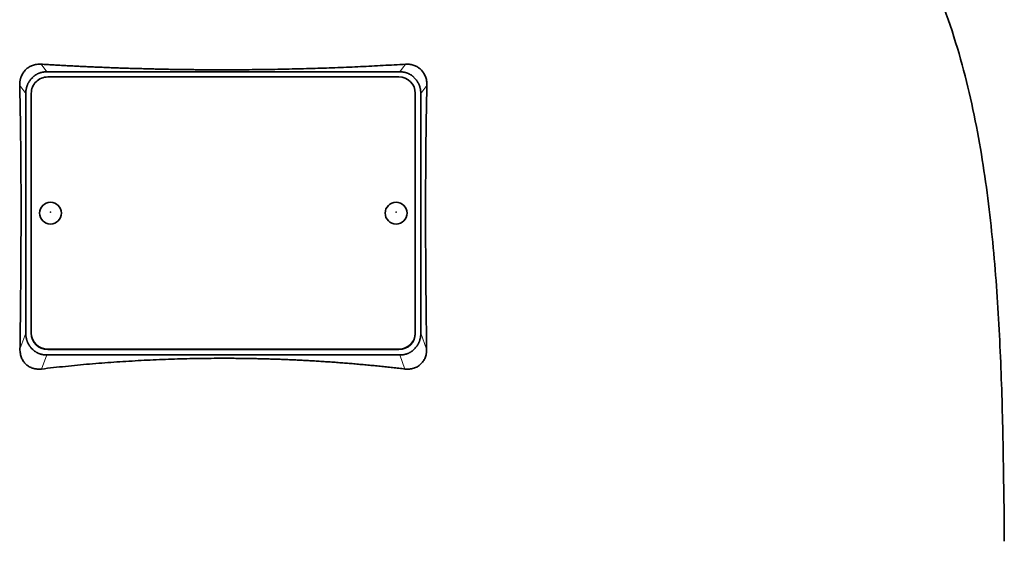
# Model space of a CAD drawing. Header units: millimetres. Extents: x 348 to 1239, y -1878 to 1712.
# Tile 27 of 28: x 969 to 1148, y 976 to 1071. Entities that reach past the tile are written whole.
import ezdxf

# ---------------------------------------------------------------- set-up
doc = ezdxf.new("R2010")
doc.units = ezdxf.units.MM
doc.layers.add('VSI344-454_TESTA', color=7, linetype='Continuous')

# ---------------------------------------------------------------- blocks, each defined once
blk = doc.blocks.new('SE3')
at = {"layer": 'VSI344-454_TESTA', "color": 4, "linetype": 'Continuous', "lineweight": 9}
for p, q in [((973.78, 1061.85), (972.76, 1063.24)), ((1039.17, 1063.24), (1038.14, 1061.85)), ((969.96, 1057.87), (968.85, 1059.38)), ((1043.08, 1059.38), (1041.96, 1057.87)), ((968.9, 1011.3), (969.96, 1014.21)), ((1041.96, 1014.21), (1043.03, 1011.3)), ((973.96, 1011.28), (973.96, 1011.22)), ((1037.96, 1011.22), (1037.96, 1011.28)), ((972.85, 1007.67), (973.78, 1010.23)), ((1038.14, 1010.23), (1039.08, 1007.67))]:
    blk.add_line(p, q, dxfattribs=at)
at = {"layer": 'VSI344-454_TESTA', "color": 7, "linetype": 'Continuous', "lineweight": 35}
for p, q in [((971.22, 1060.84), (970.96, 1060.58)), ((973.78, 1061.85), (1038.14, 1061.85)), ((1037.96, 1060.91), (973.96, 1060.91)), ((1040.96, 1060.58), (1040.71, 1060.84)), ((969.96, 1057.87), (969.96, 1014.21)), ((970.96, 1057.93), (970.96, 1014.26)), ((1040.96, 1014.26), (1040.96, 1057.93)), ((1041.96, 1057.87), (1041.96, 1014.21)), ((970.96, 1014.2), (970.96, 1014.26)), ((1040.96, 1014.26), (1040.96, 1014.2)), ((970.96, 1011.5), (971.24, 1011.22)), ((973.96, 1011.28), (1037.96, 1011.28)), ((973.96, 1011.22), (1037.96, 1011.22)), ((1040.69, 1011.22), (1040.96, 1011.5)), ((973.78, 1010.23), (1038.14, 1010.23))]:
    blk.add_line(p, q, dxfattribs=at)
for centre, major_axis, start_param, end_param in [((973.96, 1057.93), (3, 0), 1.570796, 3.141593), ((1037.96, 1057.93), (3, 0), 0, 1.570796), ((973.96, 1014.26), (-3, 0), 0, 1.570796), ((973.96, 1014.2), (3, 0), 3.141593, 4.712389), ((1037.96, 1014.26), (-3, 0), 1.570796, 3.141593), ((1037.96, 1014.2), (3, 0), 4.712389, 6.283185)]:
    blk.add_ellipse(centre, major_axis=major_axis, ratio=0.992546, start_param=start_param, end_param=end_param, dxfattribs=at)
for centre in [(974.46, 1036.09), (1037.46, 1036.09)]:
    blk.add_ellipse(centre, major_axis=(2, 0), ratio=0.992546, dxfattribs=at)
at = {"layer": 'VSI344-454_TESTA', "color": 4, "linetype": 'Continuous', "lineweight": 9}
for centre in [(974.46, 1036.28), (1037.46, 1036.28)]:
    blk.add_ellipse(centre, major_axis=(-0.0635, 0), ratio=0.992546, dxfattribs=at)
at = {"layer": 'VSI344-454_TESTA', "color": 7, "linetype": 'Continuous', "lineweight": 35}
for points, knots in [([(1121.23, 1112.69), (1122.69, 1107.82), (1126.64, 1097.98), (1133.91, 1082.82), (1140.09, 1066.47), (1143.84, 1049.94), (1146.06, 1033.79), (1147.31, 1017.82), (1147.97, 1001.94), (1148.18, 988.17), (1148.32, 979.62), (1148.32, 976.27)], [0, 0, 0, 0, 0.117079, 0.240569, 0.360617, 0.476421, 0.590288, 0.703407, 0.816259, 0.929029, 1, 1, 1, 1]), ([(968.85, 1059.38), (968.85, 1059.46), (968.85, 1059.6), (968.86, 1059.81), (968.88, 1060.02), (968.91, 1060.23), (968.95, 1060.43), (969, 1060.63), (969.07, 1060.83), (969.2, 1061.19), (969.47, 1061.7), (969.94, 1062.27), (970.43, 1062.65), (970.85, 1062.88), (971.19, 1063.03), (971.55, 1063.14), (971.94, 1063.22), (972.35, 1063.25), (972.62, 1063.25), (972.76, 1063.24)], [0, 0, 0, 0, 0.035549, 0.070458, 0.104811, 0.138697, 0.172208, 0.205437, 0.238483, 0.271444, 0.392179, 0.509734, 0.62349, 0.681765, 0.74041, 0.802087, 0.865142, 0.932062, 1, 1, 1, 1]), ([(972.76, 1063.24), (973.11, 1063.22), (973.81, 1063.18), (974.86, 1063.11), (975.92, 1063.05), (976.98, 1062.99), (978.03, 1062.94), (979.1, 1062.88), (980.16, 1062.83), (981.22, 1062.78), (982.29, 1062.73), (983.36, 1062.69), (984.43, 1062.64), (985.5, 1062.6), (986.57, 1062.56), (987.64, 1062.52), (988.71, 1062.49), (989.79, 1062.46), (990.86, 1062.43), (991.94, 1062.4), (993.02, 1062.37), (994.09, 1062.35), (995.17, 1062.32), (996.25, 1062.3), (997.33, 1062.28), (998.41, 1062.27), (999.49, 1062.25), (1000.57, 1062.24), (1001.65, 1062.23), (1002.73, 1062.23), (1003.81, 1062.22), (1004.89, 1062.22), (1006.3, 1062.22), (1008.06, 1062.22), (1010.15, 1062.23), (1012.24, 1062.25), (1014.33, 1062.28), (1016.42, 1062.32), (1018.51, 1062.36), (1020.6, 1062.41), (1022.68, 1062.47), (1024.76, 1062.54), (1026.84, 1062.62), (1028.91, 1062.7), (1030.97, 1062.79), (1033.03, 1062.89), (1035.09, 1063), (1037.13, 1063.12), (1038.49, 1063.2), (1039.17, 1063.24)], [0, 0, 0, 0, 0.016211, 0.032418, 0.048618, 0.064813, 0.081003, 0.097187, 0.113366, 0.129539, 0.145707, 0.161869, 0.178026, 0.194178, 0.210323, 0.226464, 0.242598, 0.258728, 0.274851, 0.29097, 0.307082, 0.323189, 0.339291, 0.355387, 0.371478, 0.387563, 0.403642, 0.419716, 0.435784, 0.451847, 0.467904, 0.483956, 0.500002, 0.531096, 0.562211, 0.593346, 0.624503, 0.65568, 0.686878, 0.718097, 0.749337, 0.780598, 0.811879, 0.843181, 0.874504, 0.905847, 0.937211, 0.968595, 1, 1, 1, 1]), ([(1039.17, 1063.24), (1039.24, 1063.24), (1039.38, 1063.25), (1039.58, 1063.25), (1039.79, 1063.23), (1040.05, 1063.2), (1040.37, 1063.14), (1040.74, 1063.03), (1041.08, 1062.88), (1041.5, 1062.65), (1041.99, 1062.27), (1042.46, 1061.7), (1042.76, 1061.13), (1042.93, 1060.63), (1043.02, 1060.23), (1043.08, 1059.81), (1043.08, 1059.53), (1043.08, 1059.38)], [0, 0, 0, 0, 0.03415, 0.067958, 0.101516, 0.134917, 0.197958, 0.259657, 0.318285, 0.37658, 0.490339, 0.607904, 0.728718, 0.794673, 0.861368, 0.929571, 1, 1, 1, 1]), ([(968.9, 1011.3), (968.91, 1011.99), (968.93, 1013.37), (968.96, 1015.42), (968.98, 1017.43), (969, 1019.42), (969.03, 1022.01), (969.05, 1025.19), (969.08, 1028.91), (969.09, 1032.49), (969.1, 1035.7), (969.1, 1038.56), (969.09, 1041.09), (969.08, 1043.57), (969.06, 1046), (969.04, 1048.37), (969.01, 1050.68), (968.98, 1052.94), (968.94, 1055.14), (968.9, 1057.28), (968.87, 1058.69), (968.85, 1059.38)], [0, 0, 0, 0, 0.042884, 0.085115, 0.126688, 0.167598, 0.207845, 0.287396, 0.364258, 0.438438, 0.509943, 0.563651, 0.616305, 0.667913, 0.718481, 0.768017, 0.816527, 0.864002, 0.910419, 0.955757, 1, 1, 1, 1]), ([(1043.08, 1059.38), (1043.07, 1059.02), (1043.05, 1058.28), (1043.03, 1057.17), (1043, 1056.03), (1042.98, 1054.89), (1042.96, 1053.72), (1042.94, 1052.54), (1042.93, 1051.35), (1042.91, 1050.14), (1042.9, 1048.92), (1042.87, 1046.19), (1042.84, 1041.85), (1042.83, 1035.97), (1042.84, 1029.97), (1042.88, 1024.98), (1042.91, 1020.89), (1042.94, 1017.77), (1042.98, 1014.57), (1043.01, 1012.4), (1043.03, 1011.3)], [0, 0, 0, 0, 0.02336, 0.047015, 0.070963, 0.095203, 0.119731, 0.144544, 0.169639, 0.195013, 0.220662, 0.246585, 0.366346, 0.49242, 0.612327, 0.739264, 0.80163, 0.865878, 0.932007, 1, 1, 1, 1]), ([(972.85, 1007.67), (972.78, 1007.66), (972.64, 1007.65), (972.44, 1007.64), (972.23, 1007.64), (971.96, 1007.66), (971.64, 1007.7), (971.15, 1007.82), (970.58, 1008.07), (969.99, 1008.5), (969.51, 1009.06), (969.22, 1009.61), (969.05, 1010.09), (968.96, 1010.48), (968.91, 1010.88), (968.9, 1011.16), (968.9, 1011.3)], [0, 0, 0, 0, 0.034295, 0.068252, 0.101955, 0.13549, 0.200043, 0.26353, 0.385465, 0.503768, 0.621447, 0.741636, 0.803924, 0.867307, 0.933144, 1, 1, 1, 1]), ([(1043.03, 1011.3), (1043.03, 1011.23), (1043.03, 1011.09), (1043.01, 1010.88), (1042.99, 1010.68), (1042.95, 1010.41), (1042.88, 1010.09), (1042.75, 1009.73), (1042.59, 1009.39), (1042.34, 1008.97), (1041.94, 1008.51), (1041.35, 1008.07), (1040.78, 1007.83), (1040.29, 1007.7), (1039.9, 1007.65), (1039.49, 1007.63), (1039.22, 1007.66), (1039.08, 1007.67)], [0, 0, 0, 0, 0.033557, 0.066787, 0.099773, 0.132599, 0.195864, 0.258046, 0.318335, 0.378144, 0.495718, 0.614111, 0.73627, 0.799835, 0.864479, 0.931713, 1, 1, 1, 1]), ([(1039.08, 1007.67), (1038.7, 1007.72), (1037.95, 1007.8), (1036.83, 1007.93), (1035.7, 1008.06), (1034.57, 1008.17), (1033.43, 1008.29), (1032.3, 1008.4), (1031.16, 1008.5), (1030.03, 1008.6), (1028.89, 1008.7), (1027.75, 1008.79), (1026.61, 1008.87), (1025.47, 1008.96), (1024.32, 1009.03), (1023.18, 1009.11), (1022.04, 1009.17), (1020.89, 1009.24), (1019.74, 1009.29), (1018.6, 1009.35), (1017.45, 1009.4), (1016.3, 1009.44), (1015.16, 1009.48), (1014.01, 1009.52), (1012.86, 1009.55), (1011.71, 1009.57), (1010.56, 1009.59), (1009.41, 1009.61), (1008.26, 1009.62), (1007.11, 1009.63), (1005.61, 1009.63), (1003.74, 1009.62), (1001.52, 1009.6), (999.3, 1009.55), (997.08, 1009.49), (994.86, 1009.41), (992.64, 1009.32), (990.43, 1009.2), (988.21, 1009.07), (986, 1008.93), (983.8, 1008.76), (981.6, 1008.58), (979.4, 1008.38), (977.21, 1008.16), (975.02, 1007.93), (973.57, 1007.76), (972.85, 1007.67)], [0, 0, 0, 0, 0.017368, 0.034723, 0.052068, 0.069401, 0.086724, 0.104036, 0.121338, 0.13863, 0.155913, 0.173186, 0.19045, 0.207705, 0.224952, 0.242191, 0.259422, 0.276645, 0.293862, 0.311071, 0.328273, 0.34547, 0.36266, 0.379845, 0.397024, 0.414198, 0.431367, 0.448532, 0.465693, 0.48285, 0.500003, 0.533168, 0.566348, 0.599545, 0.63276, 0.665997, 0.699257, 0.732542, 0.765855, 0.799198, 0.832572, 0.865981, 0.899426, 0.93291, 0.966434, 1, 1, 1, 1])]:
    blk.add_open_spline(points, degree=3, knots=knots, dxfattribs=at)
for points in [[(973.78, 1061.85), (972.27, 1061.85), (971.22, 1060.85)], [(1040.71, 1060.85), (1039.66, 1061.85), (1038.14, 1061.85)], [(970.96, 1060.58), (969.96, 1059.45), (969.96, 1057.87)], [(1041.96, 1057.87), (1041.96, 1059.45), (1040.96, 1060.58)], [(969.96, 1014.21), (969.96, 1012.63), (970.96, 1011.5)], [(1040.96, 1011.5), (1041.96, 1012.63), (1041.96, 1014.21)], [(971.24, 1011.22), (972.29, 1010.23), (973.78, 1010.23)], [(1038.14, 1010.23), (1039.64, 1010.23), (1040.69, 1011.22)]]:
    blk.add_open_spline(points, degree=2, dxfattribs=at)

msp = doc.modelspace()

# ---------------------------------------------------------------- block references
msp.add_blockref('SE3', (0, 0))

doc.saveas('drawing.dxf')
